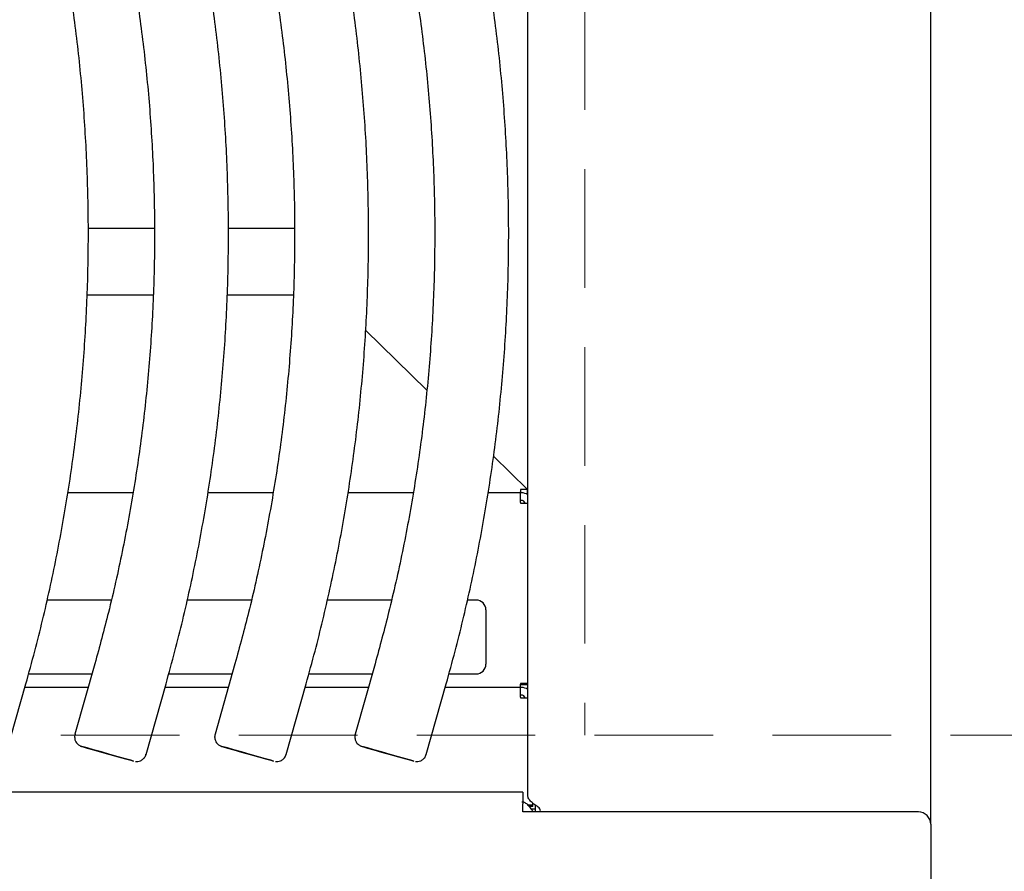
# Model space of a CAD drawing. Header units: inches. Extents: x 35 to 165, y 14 to 115.
# Tile 21 of 41: x 73.45 to 78.43, y 73.57 to 77.88. Entities that reach past the tile are written whole.
import ezdxf

# ---------------------------------------------------------------- set-up
doc = ezdxf.new("R2010")
doc.units = ezdxf.units.IN
doc.header["$LTSCALE"] = 12
doc.header["$MEASUREMENT"] = 0
doc.linetypes.add('HIDDEN', pattern=[0.075, 0.05, -0.025])
doc.layers.add('FORMAT', color=7, linetype='Continuous')
doc.styles.add('SLDTEXTSTYLE0', font='TXT', dxfattribs={"width": 0.75})
doc.dimstyles.new('SLDDIMSTYLE1', dxfattribs={"dimtxt": 1.17, "dimasz": 1.56, "dimexe": 0, "dimexo": 0.0625, "dimgap": 0.2925, "dimtad": 0, "dimtih": 1, "dimtoh": 1, "dimdec": 3, "dimrnd": 1e-09, "dimzin": 12, "dimdsep": 46, "dimlunit": 5, "dimtxsty": 'SLDTEXTSTYLE0', "dimsah": 1, "dimcen": 0.09, "dimadec": 0, "dimazin": 3, "dimtfac": 1, "dimtdec": 3, "dimtofl": 0, "dimtmove": 0, "dimatfit": 3, "dimfxl": 1, "dimfrac": 2, "dimtolj": 1, "dimtzin": 12, "dimarcsym": 0})

# ---------------------------------------------------------------- blocks, each defined once
blk = doc.blocks.new('_D_6')
at = {"layer": 'FORMAT'}
for p, q in [((76.9128, 93.3256), (91.5271, 93.3256)), ((90.0271, 93.3256), (90.0271, 84.7401)), ((90.0271, 74.2631), (90.0271, 82.8486))]:
    blk.add_line(p, q, dxfattribs=at)
for points in [[(90.0271, 93.3256), (89.7871, 91.7656), (90.2671, 91.7656)], [(90.0271, 74.2631), (90.2671, 75.8231), (89.7871, 75.8231)]]:
    blk.add_solid(points, dxfattribs=at)
at = {"layer": 'FORMAT', "insert": (89.0131, 84.3568), "char_height": 1.17, "attachment_point": 1, "style": 'SLDTEXTSTYLE0'}
blk.add_mtext('6A', dxfattribs=at)

msp = doc.modelspace()

# ---------------------------------------------------------------- linework, layer by layer
at = {"color": 7, "linetype": 'Continuous', "lineweight": 25}
for p, q in [((78.0628, 73.8116), (78.0628, 93.858)), ((76.0248, 73.9562), (76.0248, 91.8314)), ((74.1356, 76.8254), (73.8007, 76.8254)), ((74.8443, 76.8254), (74.5093, 76.8254)), ((74.1298, 76.4884), (73.7948, 76.4884)), ((74.8385, 76.4884), (74.5035, 76.4884)), ((75.2045, 76.3117), (75.5132, 76.0078)), ((75.8514, 75.6748), (76.0231, 75.5057)), ((75.9874, 75.5057), (75.9874, 75.4942)), ((76.0231, 75.5057), (75.9874, 75.5057)), ((76.0231, 75.4819), (76.0231, 75.5057)), ((74.0281, 75.4884), (73.697, 75.4884)), ((74.7368, 75.4884), (74.4057, 75.4884)), ((75.4454, 75.4884), (75.1144, 75.4884)), ((75.9874, 75.4884), (75.823, 75.4884)), ((75.9874, 75.4884), (75.9874, 75.4942)), ((75.9874, 75.4404), (75.9874, 75.4884)), ((75.9923, 75.4884), (75.9874, 75.4884)), ((75.9923, 75.4504), (75.9874, 75.4504)), ((75.9874, 75.4404), (75.9874, 75.4362)), ((75.9874, 75.4362), (76.0248, 75.4362)), ((73.9178, 74.9464), (73.5933, 74.9464)), ((74.6265, 74.9464), (74.3019, 74.9464)), ((75.3351, 74.9464), (75.0106, 74.9464)), ((75.7628, 74.9464), (75.7193, 74.9464)), ((75.8128, 74.8964), (75.8128, 74.6224)), ((73.8349, 74.6241), (73.7341, 74.2673)), ((74.5436, 74.6241), (74.4427, 74.2673)), ((75.2523, 74.6241), (75.1514, 74.2673)), ((73.4998, 74.5724), (73.8203, 74.5724)), ((74.2085, 74.5724), (74.529, 74.5724)), ((74.9171, 74.5724), (75.2377, 74.5724)), ((75.6258, 74.5724), (75.7628, 74.5724)), ((73.3853, 74.1655), (73.4862, 74.5223)), ((74.094, 74.1655), (74.1948, 74.5223)), ((74.8026, 74.1655), (74.9035, 74.5223)), ((75.5113, 74.1655), (75.6122, 74.5223)), ((76.0248, 74.5243), (75.9874, 74.5243)), ((75.9874, 74.5243), (75.9874, 74.5201)), ((75.9874, 74.5036), (75.9874, 74.5201)), ((76.0248, 74.5177), (75.9874, 74.5177)), ((73.8009, 74.5036), (73.4809, 74.5036)), ((74.5095, 74.5036), (74.1895, 74.5036)), ((75.2182, 74.5036), (74.8982, 74.5036)), ((75.9874, 74.5036), (75.6069, 74.5036)), ((75.9874, 74.4556), (75.9874, 74.5036)), ((75.9923, 74.5036), (75.9874, 74.5036)), ((75.9923, 74.4656), (75.9874, 74.4656)), ((75.9874, 74.4556), (75.9874, 74.4514)), ((75.9874, 74.4514), (76.0248, 74.4514)), ((76.0003, 73.9741), (58.6253, 73.9741)), ((76.0003, 73.9741), (76.0003, 73.9151)), ((76.0003, 73.8741), (76.0003, 73.9151)), ((76.0503, 73.9088), (76.0256, 73.9088)), ((76.0503, 73.9088), (76.0503, 73.9186)), ((76.0503, 73.9022), (76.0503, 73.9088)), ((76.0628, 73.9087), (76.0628, 73.8741)), ((78.0003, 73.8741), (76.0003, 73.8741)), ((76.0503, 73.9022), (76.0309, 73.9022)), ((76.0628, 73.8875), (76.0426, 73.8875)), ((78.0628, 73.8116), (78.0628, 72.2831))]:
    msp.add_line(p, q, dxfattribs=at)
at = {"color": 7, "linetype": 'Continuous', "lineweight": 25, "flags": 128}
for points in [[(73.7692, 74.2054), (73.7757, 74.2035), (73.7964, 74.1975), (73.8283, 74.1884), (73.8681, 74.1772), (73.9113, 74.1649), (73.9534, 74.1531), (73.9897, 74.1428), (74.0164, 74.1354), (74.0305, 74.1315), (74.0305, 74.1316), (74.0164, 74.1357), (73.9897, 74.1433), (73.9534, 74.1536), (73.9113, 74.1655), (73.8681, 74.1777), (73.8283, 74.1889), (73.7964, 74.1979), (73.7757, 74.2036), (73.7686, 74.2056), (73.7686, 74.2056)], [(74.4779, 74.2054), (74.4844, 74.2035), (74.505, 74.1975), (74.537, 74.1884), (74.5767, 74.1772), (74.62, 74.1649), (74.662, 74.1531), (74.6984, 74.1428), (74.725, 74.1354), (74.7391, 74.1315), (74.7391, 74.1316), (74.725, 74.1357), (74.6984, 74.1433), (74.662, 74.1536), (74.62, 74.1655), (74.5767, 74.1777), (74.537, 74.1889), (74.505, 74.1979), (74.4844, 74.2036), (74.4772, 74.2056), (74.4772, 74.2056)], [(75.1865, 74.2054), (75.193, 74.2035), (75.2137, 74.1975), (75.2456, 74.1884), (75.2854, 74.1772), (75.3286, 74.1649), (75.3707, 74.1531), (75.407, 74.1428), (75.4337, 74.1354), (75.4478, 74.1315), (75.4478, 74.1316), (75.4337, 74.1357), (75.407, 74.1433), (75.3707, 74.1536), (75.3286, 74.1655), (75.2854, 74.1777), (75.2456, 74.1889), (75.2137, 74.1979), (75.193, 74.2036), (75.1859, 74.2056), (75.1859, 74.2056)]]:
    msp.add_lwpolyline(points, dxfattribs=at)
at = {"color": 7, "linetype": 'Continuous', "lineweight": 25}
for centre, radius, start, end in [((75.9923, 75.4304), 0.058, 55.9204, 90), ((75.9923, 75.4304), 0.02, 17.0602, 90), ((75.7628, 74.8964), 0.05, 0, 90), ((75.7628, 74.6224), 0.05, 270, 0), ((75.9923, 74.4456), 0.058, 55.9204, 90), ((75.9923, 74.4456), 0.02, 17.0602, 90), ((76.0694, 73.8815), 0.019, 336.9635, 45), ((78.0003, 73.8116), 0.0625, 0, 90)]:
    msp.add_arc(centre, radius, start, end, dxfattribs=at)
for points, knots in [([(73.4862, 74.5223), (73.5014, 74.5775), (73.5453, 74.7364), (73.6085, 75.0014), (73.6719, 75.3179), (73.7229, 75.6367), (73.7615, 75.9571), (73.7879, 76.2789), (73.8017, 76.6014), (73.8032, 76.9241), (73.7922, 77.2468), (73.7688, 77.5687), (73.733, 77.8895), (73.6849, 78.2087), (73.6255, 78.5202), (73.574, 78.7455), (73.5436, 78.8651), (73.5383, 78.8859)], [0, 0, 0, 0, 0.038902, 0.112001, 0.185102, 0.258204, 0.331305, 0.404407, 0.477508, 0.55061, 0.623711, 0.696813, 0.769914, 0.843016, 0.916117, 0.985373, 1, 1, 1, 1]), ([(74.1948, 74.5223), (74.2101, 74.5775), (74.2539, 74.7364), (74.3172, 75.0014), (74.3805, 75.3179), (74.4315, 75.6367), (74.4702, 75.9571), (74.4965, 76.2789), (74.5104, 76.6014), (74.5119, 76.9241), (74.5009, 77.2468), (74.4775, 77.5687), (74.4417, 77.8895), (74.3936, 78.2087), (74.3342, 78.5202), (74.2827, 78.7455), (74.2522, 78.8651), (74.2469, 78.8859)], [0, 0, 0, 0, 0.0389025, 0.1120008, 0.1851022, 0.2582037, 0.3313053, 0.4044068, 0.4775082, 0.5506096, 0.6237111, 0.6968126, 0.7699141, 0.8430156, 0.9161171, 0.9853729, 1, 1, 1, 1]), ([(74.9035, 74.5223), (74.9187, 74.5775), (74.9626, 74.7364), (75.0258, 75.0014), (75.0892, 75.3179), (75.1402, 75.6367), (75.1789, 75.9571), (75.2052, 76.2789), (75.2191, 76.6014), (75.2205, 76.9241), (75.2095, 77.2468), (75.1862, 77.5687), (75.1504, 77.8895), (75.1023, 78.2087), (75.0429, 78.5202), (74.9913, 78.7455), (74.9609, 78.8651), (74.9556, 78.8859)], [0, 0, 0, 0, 0.038902, 0.112001, 0.185102, 0.258204, 0.331305, 0.404407, 0.477508, 0.55061, 0.623711, 0.696813, 0.769914, 0.843016, 0.916117, 0.985373, 1, 1, 1, 1]), ([(75.6122, 74.5223), (75.6274, 74.5775), (75.6713, 74.7364), (75.7345, 75.0014), (75.7979, 75.3179), (75.8488, 75.6367), (75.8875, 75.9571), (75.9138, 76.2789), (75.9277, 76.6014), (75.9292, 76.9241), (75.9182, 77.2468), (75.8948, 77.5687), (75.859, 77.8895), (75.8109, 78.2087), (75.7515, 78.5202), (75.7, 78.7455), (75.6695, 78.8651), (75.6642, 78.8859)], [0, 0, 0, 0, 0.038902, 0.112001, 0.185102, 0.258204, 0.331305, 0.404407, 0.477508, 0.55061, 0.623711, 0.696813, 0.769914, 0.843016, 0.916117, 0.985373, 1, 1, 1, 1]), ([(73.8847, 78.7928), (73.898, 78.7398), (73.9368, 78.5847), (73.992, 78.3255), (74.0462, 78.0147), (74.0878, 77.7019), (74.1172, 77.3878), (74.1341, 77.0727), (74.1386, 76.7572), (74.1307, 76.4418), (74.1104, 76.127), (74.0776, 75.8132), (74.0326, 75.5009), (73.975, 75.1907), (73.9095, 74.8981), (73.8584, 74.7104), (73.8349, 74.6241)], [0, 0, 0, 0, 0.038903, 0.11369, 0.188481, 0.263272, 0.338063, 0.412854, 0.487645, 0.562436, 0.637226, 0.712017, 0.786808, 0.861599, 0.93639, 1, 1, 1, 1]), ([(74.5933, 78.7928), (74.6066, 78.7398), (74.6455, 78.5847), (74.7007, 78.3255), (74.7548, 78.0147), (74.7965, 77.7019), (74.8259, 77.3878), (74.8428, 77.0727), (74.8473, 76.7572), (74.8394, 76.4418), (74.819, 76.127), (74.7863, 75.8132), (74.7412, 75.5009), (74.6837, 75.1907), (74.6182, 74.8981), (74.5671, 74.7104), (74.5436, 74.6241)], [0, 0, 0, 0, 0.038903, 0.11369, 0.188481, 0.263272, 0.338063, 0.412854, 0.487645, 0.562436, 0.637226, 0.712017, 0.786808, 0.861599, 0.93639, 1, 1, 1, 1]), ([(75.302, 78.7928), (75.3153, 78.7398), (75.3541, 78.5847), (75.4094, 78.3255), (75.4635, 78.0147), (75.5052, 77.7019), (75.5345, 77.3878), (75.5515, 77.0727), (75.556, 76.7572), (75.548, 76.4418), (75.5277, 76.127), (75.4949, 75.8132), (75.4499, 75.5009), (75.3923, 75.1907), (75.3268, 74.8981), (75.2757, 74.7104), (75.2523, 74.6241)], [0, 0, 0, 0, 0.038903, 0.11369, 0.188481, 0.263272, 0.338063, 0.412854, 0.487645, 0.562436, 0.637226, 0.712017, 0.786808, 0.861599, 0.93639, 1, 1, 1, 1]), ([(73.7348, 74.2671), (73.7337, 74.2636), (73.7322, 74.2592), (73.7322, 74.2546), (73.7322, 74.2537)], [0, 0, 0, 0, 0.808394, 1, 1, 1, 1]), ([(74.4435, 74.2671), (74.4423, 74.2636), (74.4409, 74.2592), (74.4408, 74.2546), (74.4408, 74.2537)], [0, 0, 0, 0, 0.808394, 1, 1, 1, 1]), ([(75.1521, 74.2671), (75.151, 74.2636), (75.1495, 74.2592), (75.1495, 74.2546), (75.1495, 74.2537)], [0, 0, 0, 0, 0.808394, 1, 1, 1, 1]), ([(73.7322, 74.2537), (73.7329, 74.2472), (73.734, 74.2367), (73.7411, 74.2245), (73.748, 74.2168), (73.7548, 74.2116), (73.7602, 74.2087), (73.7639, 74.2071), (73.7656, 74.2065), (73.7666, 74.2062), (73.7675, 74.2059), (73.7679, 74.2057), (73.7682, 74.2057)], [0, 0, 0, 0, 0.267281, 0.433882, 0.578998, 0.697322, 0.787792, 0.837556, 0.864944, 0.888641, 0.923908, 1, 1, 1, 1]), ([(74.4408, 74.2537), (74.4416, 74.2472), (74.4427, 74.2367), (74.4498, 74.2245), (74.4567, 74.2168), (74.4635, 74.2116), (74.4689, 74.2087), (74.4725, 74.2071), (74.4743, 74.2065), (74.4752, 74.2062), (74.4762, 74.2059), (74.4766, 74.2057), (74.4769, 74.2057)], [0, 0, 0, 0, 0.267282, 0.43388, 0.579001, 0.697325, 0.787788, 0.837553, 0.864946, 0.888639, 0.923906, 1, 1, 1, 1]), ([(75.1495, 74.2537), (75.1502, 74.2472), (75.1514, 74.2367), (75.1584, 74.2245), (75.1653, 74.2168), (75.1721, 74.2116), (75.1776, 74.2087), (75.1812, 74.2071), (75.1829, 74.2065), (75.1839, 74.2062), (75.1848, 74.2059), (75.1853, 74.2057), (75.1856, 74.2057)], [0, 0, 0, 0, 0.267281, 0.433882, 0.578998, 0.697322, 0.787792, 0.837556, 0.864944, 0.888641, 0.923908, 1, 1, 1, 1]), ([(74.0401, 74.1295), (74.0439, 74.1293), (74.0526, 74.1288), (74.0667, 74.1328), (74.0804, 74.1418), (74.0902, 74.1535), (74.0924, 74.1625), (74.0932, 74.1657)], [0, 0, 0, 0, 0.162292, 0.373188, 0.609548, 0.858367, 1, 1, 1, 1]), ([(74.7488, 74.1295), (74.7525, 74.1293), (74.7613, 74.1288), (74.7754, 74.1328), (74.7891, 74.1418), (74.7989, 74.1535), (74.8011, 74.1625), (74.8018, 74.1657)], [0, 0, 0, 0, 0.1622995, 0.3731928, 0.6095516, 0.8583684, 1, 1, 1, 1]), ([(75.4574, 74.1295), (75.4612, 74.1293), (75.4699, 74.1288), (75.484, 74.1328), (75.4977, 74.1418), (75.5075, 74.1535), (75.5097, 74.1625), (75.5105, 74.1657)], [0, 0, 0, 0, 0.162292, 0.373188, 0.609548, 0.858367, 1, 1, 1, 1]), ([(75.9947, 73.9261), (75.9998, 73.9252), (76.01, 73.9235), (76.0253, 73.91), (76.0393, 73.8927), (76.0481, 73.8796), (76.0518, 73.8741)], [0, 0, 0, 0, 0.268121, 0.536241, 0.804361, 1, 1, 1, 1]), ([(76.0828, 73.8949), (76.0753, 73.9), (76.0677, 73.9051), (76.0536, 73.9154), (76.0472, 73.9205), (76.0365, 73.9307), (76.0322, 73.9358), (76.0264, 73.946), (76.0248, 73.9511), (76.0248, 73.9562)], [0, 0, 0, 0, 0.25, 0.25, 0.5, 0.5, 0.75, 0.75, 1, 1, 1, 1])]:
    msp.add_open_spline(points, degree=3, knots=knots, dxfattribs=at)
at = {"layer": 'FORMAT', "linetype": 'HIDDEN', "lineweight": 18}
for p, q in [((76.3128, 93.3256), (76.3128, 74.2631)), ((38.5628, 74.2631), (117.3189, 74.2631))]:
    msp.add_line(p, q, dxfattribs=at)

# ---------------------------------------------------------------- dimensions: what is measured, and where the dimension line sits
at = {"layer": 'FORMAT'}
dim = msp.add_linear_dim(base=(90.0271, 74.2631), p1=(76.3128, 93.3256), p2=(117.3189, 74.2631), angle=90, text='6A', dimstyle='SLDDIMSTYLE1', dxfattribs=at)
dim.commit()
dim.dimension.update_dxf_attribs({"geometry": '_D_6', "text_midpoint": (90.0271, 83.7943), "dimtype": 160})

doc.saveas('drawing.dxf')
